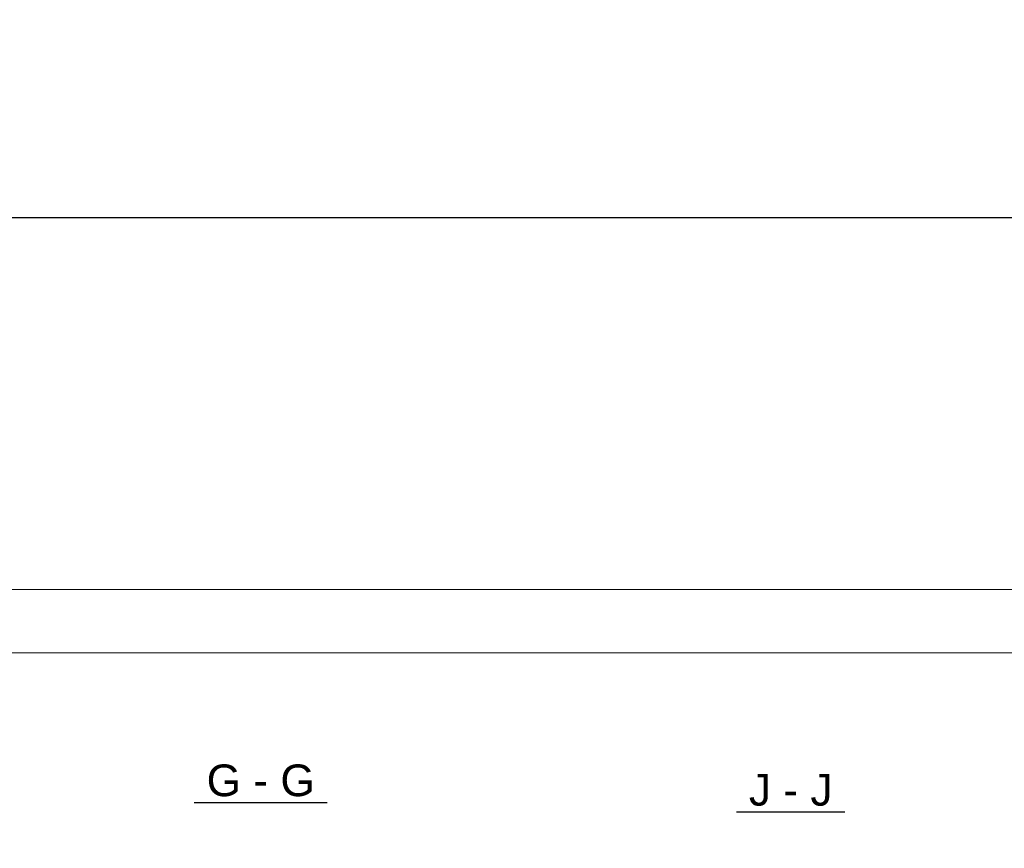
# Model space of a CAD drawing. Header units: millimetres. Extents: x 1814 to 94182, y 11562 to 49454.
# Tile 96 of 256: x 16340 to 16728, y 21220 to 21547. Entities that reach past the tile are written whole.
import ezdxf

# ---------------------------------------------------------------- set-up
doc = ezdxf.new("R2010")
doc.units = ezdxf.units.MM
doc.layers.add('pomoc', color=210, linetype='Continuous', lineweight=9, plot=False)
doc.layers.add('ramka', color=84, linetype='Continuous', lineweight=15)
doc.layers.add('wymiar', color=135, linetype='Continuous', lineweight=9)
doc.styles.add('ARIAL', font='arial.ttf')
doc.styles.add('WYMIARY', font='simplex.shx', dxfattribs={"oblique": 15})
doc.dimstyles.new('1-50', dxfattribs={"dimscale": 50, "dimtxt": 0.16, "dimasz": 0.2, "dimexe": 0.1, "dimexo": 0.1, "dimgap": 0.075, "dimtad": 1, "dimdec": 1, "dimrnd": 0.1, "dimzin": 9, "dimtxsty": 'WYMIARY', "dimblk": 'ARCHTICK', "dimcen": 0.2, "dimdle": 0.15, "dimadec": 1, "dimazin": 1, "dimtfac": 1, "dimtdec": 1, "dimtix": 1, "dimtmove": 2, "dimatfit": 3, "dimldrblk": 'ARCHTICK', "dimfxl": 0, "dimarcsym": 0})

# ---------------------------------------------------------------- blocks, each defined once
blk = doc.blocks.new('_ARCHTICK')
at = {"color": 0, "linetype": 'ByBlock', "lineweight": -2}
blk.add_solid([(0.3977, 0.3094), (0.3094, 0.3977), (-0.3094, -0.3977), (-0.3977, -0.3094)], dxfattribs=at)
blk = doc.blocks.new('*D3274')
at = {"layer": 'Defpoints', "color": 0}
for p in [(17358.07, 21468.95), (14658.07, 21322.09), (17358.07, 21322.09)]:
    blk.add_point(p, dxfattribs=at)
at = {"layer": 'wymiar', "color": 0, "lineweight": -2}
for p, q in [((14658.07, 21438.95), (14658.07, 21498.95)), ((17358.07, 21438.95), (17358.07, 21498.95)), ((14613.07, 21468.95), (17403.07, 21468.95))]:
    blk.add_line(p, q, dxfattribs=at)
at = {"layer": 'wymiar', "color": 0, "lineweight": -2, "xscale": 60, "yscale": 60, "zscale": 60, "rotation": 180}
blk.add_blockref('_ARCHTICK', (14658.07, 21468.95), dxfattribs=at)
at = {"layer": 'wymiar', "color": 0, "lineweight": -2, "xscale": 60, "yscale": 60, "zscale": 60}
blk.add_blockref('_ARCHTICK', (17358.07, 21468.95), dxfattribs=at)
at = {"layer": 'wymiar', "color": 0, "insert": (16008.07, 21515.45), "char_height": 48, "attachment_point": 5, "style": 'WYMIARY'}
blk.add_mtext('10800', dxfattribs=at)

msp = doc.modelspace()

# ---------------------------------------------------------------- linework, layer by layer
at = {"color": 84}
for p, q in [((16408.491, 21238.036), (16460.879, 21238.036)), ((16622.373, 21234.313), (16665.057, 21234.313))]:
    msp.add_line(p, q, dxfattribs=at)
at = {"layer": 'pomoc'}
msp.add_lwpolyline([(14658.067, 21322.087), (17358.067, 21322.087), (17358.067, 20272.087), (14658.067, 20272.087)], close=True, dxfattribs=at)
at = {"layer": 'ramka', "linetype": 'Continuous'}
msp.add_line((14658.067, 21297.087), (17333.067, 21297.087), dxfattribs=at)

# ---------------------------------------------------------------- texts
at = {"color": 84, "style": 'ARIAL'}
for s, p in [(' G - G ', (16408.491, 21240.536)), (' J - J ', (16622.373, 21236.813))]:
    msp.add_text(s, height=12.5, dxfattribs=at).set_placement(p)

# ---------------------------------------------------------------- dimensions: what is measured, and where the dimension line sits
at = {"layer": 'wymiar'}
dim = msp.add_linear_dim(base=(17358.067, 21468.953), p1=(14658.067, 21322.087), p2=(17358.067, 21322.087), dimstyle='1-50', override={"dimscale": 300, "dimlfac": 4, "dimtfill": 1}, dxfattribs=at)
dim.commit()
dim.dimension.update_dxf_attribs({"geometry": '*D3274', "text_midpoint": (16008.067, 21515.453)})

doc.saveas('drawing.dxf')
